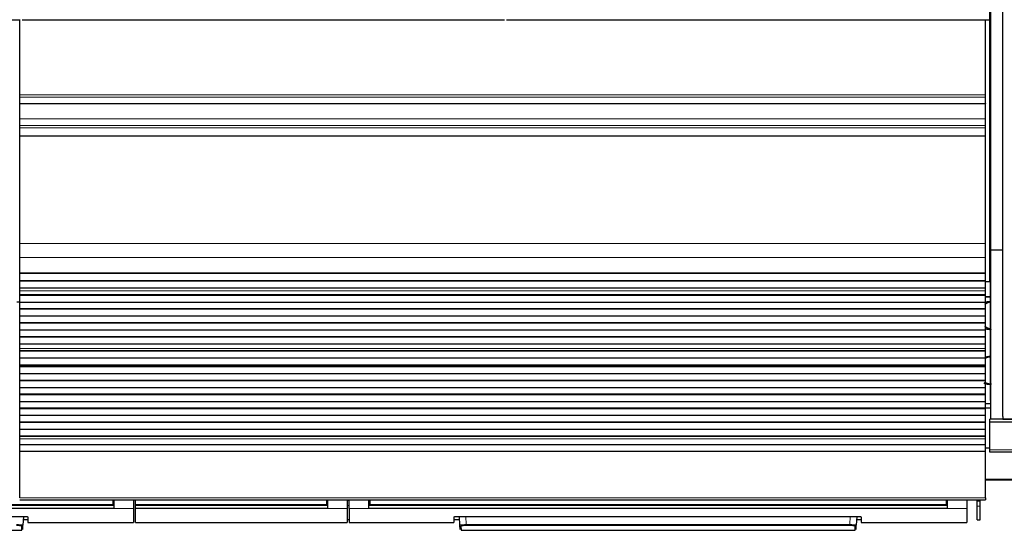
# Model space of a CAD drawing. Header units: inches. Extents: x 0 to 20790, y -12 to 14700.
# Tile 48 of 256: x 6340 to 7336, y 4408 to 4924. Entities that reach past the tile are written whole.
import ezdxf

# ---------------------------------------------------------------- set-up
doc = ezdxf.new("R2010")
doc.units = ezdxf.units.IN
doc.layers.add('1', color=7, linetype='Continuous', true_color=0xffffff)

msp = doc.modelspace()

# ---------------------------------------------------------------- linework, layer by layer
at = {"layer": '1', "color": 2, "linetype": 'Continuous', "lineweight": 25}
for p, q in [((7321.411, 4658.987), (7321.411, 4978.987)), ((7322.453, 4690.957), (7322.453, 4933.987)), ((7334.453, 4690.957), (7334.453, 4933.987)), ((5852.411, 4924.01), (6340.411, 4924.01)), ((6339.911, 4848.238), (6339.911, 4924.009)), ((6342.411, 4924.01), (6830.411, 4924.01)), ((6832.411, 4924.01), (7320.411, 4924.01)), ((7316.911, 4848.238), (7316.911, 4924.009)), ((6339.911, 4845.627), (6339.911, 4848.238)), ((6339.911, 4839.154), (6339.911, 4845.627)), ((7316.911, 4845.627), (7316.911, 4848.238)), ((7316.911, 4839.154), (7316.911, 4845.627)), ((6339.911, 4839.154), (6339.911, 4838.98)), ((6339.911, 4823.899), (6339.911, 4838.98)), ((7316.911, 4838.98), (6339.911, 4838.98)), ((7316.911, 4839.154), (7316.911, 4838.98)), ((7316.911, 4823.899), (7316.911, 4838.98)), ((6339.911, 4816.912), (6339.911, 4823.899)), ((7316.911, 4816.912), (7316.911, 4823.899)), ((6339.911, 4814.668), (6339.911, 4816.912)), ((6339.911, 4806.69), (6339.911, 4814.668)), ((7316.911, 4814.668), (7316.911, 4816.912)), ((7316.911, 4806.69), (7316.911, 4814.668)), ((6339.911, 4806.244), (6339.911, 4806.69)), ((6339.911, 4697.864), (6339.911, 4806.244)), ((7316.911, 4806.244), (7316.911, 4806.69)), ((7316.911, 4697.864), (7316.911, 4806.244)), ((6339.911, 4683.722), (6339.911, 4697.864)), ((7316.911, 4683.722), (7316.911, 4697.864)), ((6339.911, 4668.239), (6339.911, 4683.722)), ((7316.911, 4668.239), (7316.911, 4683.722)), ((7334.453, 4690.957), (7322.453, 4690.957)), ((7322.453, 4520.172), (7322.453, 4690.957)), ((7334.453, 4522.957), (7334.453, 4690.957)), ((6339.911, 4668.151), (6339.911, 4668.239)), ((6339.911, 4667.606), (6339.911, 4668.151)), ((6339.911, 4668.151), (7316.911, 4668.151)), ((6339.911, 4660.084), (6339.911, 4667.606)), ((7316.911, 4667.606), (6339.911, 4667.606)), ((7316.911, 4668.151), (7316.911, 4668.239)), ((7316.911, 4667.606), (7316.911, 4668.151)), ((7316.911, 4660.084), (7316.911, 4667.606)), ((7316.911, 4660.084), (6339.911, 4660.084)), ((6339.911, 4659.73), (6339.911, 4660.084)), ((6339.911, 4652.525), (6339.911, 4659.73)), ((7316.911, 4659.73), (6339.911, 4659.73)), ((6339.911, 4652.518), (6339.911, 4652.525)), ((7316.911, 4652.525), (6339.911, 4652.525)), ((6339.911, 4649.974), (6339.911, 4652.518)), ((7316.911, 4652.518), (6339.911, 4652.518)), ((7321.411, 4658.987), (7316.907, 4658.987)), ((7316.911, 4659.73), (7316.911, 4660.084)), ((7316.911, 4652.525), (7316.911, 4659.73)), ((7316.911, 4652.518), (7316.911, 4652.525)), ((7316.911, 4649.974), (7316.911, 4652.518)), ((7322.453, 4658.987), (7321.411, 4658.987)), ((7321.908, 4538.987), (7321.908, 4658.987)), ((6339.911, 4649.947), (6339.911, 4649.974)), ((6339.911, 4645.753), (6339.911, 4649.947)), ((6339.911, 4645.399), (6339.911, 4645.753)), ((7316.911, 4645.753), (6339.911, 4645.753)), ((6339.911, 4638.328), (6339.911, 4645.399)), ((7316.911, 4645.399), (6339.911, 4645.399)), ((7316.911, 4649.947), (7316.911, 4649.974)), ((7316.911, 4645.753), (7316.911, 4649.947)), ((7316.911, 4645.399), (7316.911, 4645.753)), ((7316.911, 4638.328), (7316.911, 4645.399)), ((7321.909, 4643.988), (7316.912, 4643.988)), ((7316.912, 4643.988), (7321.908, 4643.988)), ((6336.916, 4638.987), (6339.916, 4638.987)), ((6339.911, 4631.611), (6339.911, 4638.328)), ((7316.911, 4638.328), (6339.911, 4638.328)), ((6339.911, 4631.257), (6339.911, 4631.611)), ((7316.911, 4631.611), (6339.911, 4631.611)), ((7316.911, 4631.611), (7316.911, 4638.328)), ((7316.911, 4631.257), (7316.911, 4631.611)), ((6339.911, 4624.186), (6339.911, 4631.257)), ((7316.911, 4631.257), (6339.911, 4631.257)), ((6339.911, 4617.469), (6339.911, 4624.186)), ((7316.911, 4624.186), (6339.911, 4624.186)), ((7316.911, 4624.186), (7316.911, 4631.257)), ((7316.911, 4617.469), (7316.911, 4624.186)), ((6339.911, 4617.115), (6339.911, 4617.469)), ((7316.911, 4617.469), (6339.911, 4617.469)), ((6339.911, 4610.044), (6339.911, 4617.115)), ((7316.911, 4617.115), (6339.911, 4617.115)), ((7316.911, 4617.115), (7316.911, 4617.469)), ((7316.911, 4610.044), (7316.911, 4617.115)), ((6339.911, 4603.327), (6339.911, 4610.044)), ((7316.911, 4610.044), (6339.911, 4610.044)), ((6339.911, 4602.973), (6339.911, 4603.327)), ((7316.911, 4603.327), (6339.911, 4603.327)), ((6339.911, 4595.902), (6339.911, 4602.973)), ((7316.911, 4602.973), (6339.911, 4602.973)), ((7316.911, 4603.327), (7316.911, 4610.044)), ((7316.911, 4602.973), (7316.911, 4603.327)), ((7316.911, 4595.902), (7316.911, 4602.973)), ((6339.911, 4591.708), (6339.911, 4595.902)), ((7316.911, 4595.902), (6339.911, 4595.902)), ((6339.911, 4591.681), (6339.911, 4591.708)), ((6339.911, 4589.233), (6339.911, 4591.681)), ((7316.911, 4591.708), (7316.911, 4595.902)), ((7316.911, 4591.681), (7316.911, 4591.708)), ((7316.911, 4589.233), (7316.911, 4591.681)), ((6339.911, 4588.88), (6339.911, 4589.233)), ((7316.911, 4589.233), (6339.911, 4589.233)), ((6339.911, 4581.946), (6339.911, 4588.88)), ((7316.911, 4588.88), (6339.911, 4588.88)), ((6339.911, 4574.714), (6339.911, 4581.946)), ((7316.911, 4581.946), (6339.911, 4581.946)), ((7316.911, 4588.88), (7316.911, 4589.233)), ((7316.911, 4581.946), (7316.911, 4588.88)), ((7316.911, 4574.714), (7316.911, 4581.946)), ((6339.911, 4574.578), (6339.911, 4574.714)), ((7316.911, 4574.714), (6339.911, 4574.714)), ((6339.911, 4573.911), (6339.911, 4574.578)), ((6339.911, 4574.578), (7316.911, 4574.578)), ((6339.911, 4573.275), (6339.911, 4573.911)), ((7316.911, 4573.911), (6339.911, 4573.911)), ((6339.911, 4566.204), (6339.911, 4573.275)), ((7316.911, 4573.275), (6339.911, 4573.275)), ((7316.911, 4574.578), (7316.911, 4574.714)), ((7316.911, 4573.911), (7316.911, 4574.578)), ((7316.911, 4573.275), (7316.911, 4573.911)), ((7316.911, 4566.204), (7316.911, 4573.275)), ((6339.911, 4559.486), (6339.911, 4566.204)), ((7316.911, 4566.204), (6339.911, 4566.204)), ((7316.911, 4559.486), (7316.911, 4566.204)), ((6339.911, 4559.132), (6339.911, 4559.486)), ((7316.911, 4559.486), (6339.911, 4559.486)), ((6339.911, 4552.061), (6339.911, 4559.132)), ((7316.911, 4559.132), (6339.911, 4559.132)), ((6339.911, 4545.344), (6339.911, 4552.061)), ((7316.911, 4552.061), (6339.911, 4552.061)), ((7316.911, 4559.132), (7316.911, 4559.486)), ((7316.911, 4552.061), (7316.911, 4559.132)), ((7316.911, 4545.344), (7316.911, 4552.061)), ((6339.911, 4544.99), (6339.911, 4545.344)), ((7316.911, 4545.344), (6339.911, 4545.344)), ((6339.911, 4537.919), (6339.911, 4544.99)), ((7316.911, 4544.99), (6339.911, 4544.99)), ((7316.911, 4544.99), (7316.911, 4545.344)), ((7316.911, 4537.919), (7316.911, 4544.99)), ((6339.911, 4531.202), (6339.911, 4537.919)), ((7316.911, 4537.919), (6339.911, 4537.919)), ((7316.911, 4531.202), (7316.911, 4537.919)), ((7322.454, 4535.676), (7316.913, 4535.848)), ((7321.908, 4538.987), (7322.454, 4538.987)), ((6339.911, 4530.848), (6339.911, 4531.202)), ((7316.911, 4531.202), (6339.911, 4531.202)), ((6339.911, 4523.777), (6339.911, 4530.848)), ((7316.911, 4530.848), (6339.911, 4530.848)), ((6339.911, 4517.06), (6339.911, 4523.777)), ((7316.911, 4523.777), (6339.911, 4523.777)), ((7316.911, 4530.848), (7316.911, 4531.202)), ((7316.911, 4523.777), (7316.911, 4530.848)), ((7316.911, 4517.06), (7316.911, 4523.777)), ((7322.46, 4531.487), (7316.916, 4531.487)), ((7334.453, 4522.957), (7334.453, 4520.187)), ((6339.911, 4516.706), (6339.911, 4517.06)), ((7316.911, 4517.06), (6339.911, 4517.06)), ((6339.911, 4509.635), (6339.911, 4516.706)), ((7316.911, 4516.706), (6339.911, 4516.706)), ((7316.911, 4516.706), (7316.911, 4517.06)), ((7316.911, 4509.635), (7316.911, 4516.706)), ((7321.411, 4517.343), (7321.411, 4520.172)), ((7322.453, 4520.172), (7321.411, 4520.172)), ((7321.411, 4489.33), (7321.411, 4517.343)), ((7811.411, 4517.343), (7321.411, 4517.343)), ((7334.453, 4520.172), (7322.453, 4520.172)), ((7334.453, 4520.187), (7811.453, 4520.187)), ((7334.453, 4520.172), (7334.453, 4520.187)), ((7811.411, 4520.172), (7334.453, 4520.172)), ((6339.911, 4502.917), (6339.911, 4509.635)), ((7316.911, 4509.635), (6339.911, 4509.635)), ((6339.911, 4502.564), (6339.911, 4502.917)), ((7316.911, 4502.917), (6339.911, 4502.917)), ((6339.911, 4500.29), (6339.911, 4502.564)), ((7316.911, 4502.564), (6339.911, 4502.564)), ((7316.911, 4502.917), (7316.911, 4509.635)), ((7316.911, 4502.564), (7316.911, 4502.917)), ((7316.911, 4500.29), (7316.911, 4502.564)), ((6339.911, 4494.432), (6339.911, 4500.29)), ((6339.911, 4487.536), (6339.911, 4494.432)), ((7316.911, 4494.432), (6339.911, 4494.432)), ((7316.911, 4494.432), (7316.911, 4500.29)), ((7316.911, 4487.536), (7316.911, 4494.432)), ((6339.911, 4440.571), (6339.911, 4487.536)), ((7316.911, 4487.536), (6339.911, 4487.536)), ((7316.911, 4440.571), (7316.911, 4487.536)), ((7321.413, 4490.863), (7316.916, 4490.863)), ((7321.411, 4486.987), (7321.411, 4489.33)), ((7811.411, 4486.987), (7321.411, 4486.987)), ((7812.411, 4458.487), (7316.916, 4458.487)), ((6434.161, 4433.063), (5851.161, 4433.063)), ((6339.911, 4438.837), (7316.911, 4438.837)), ((6434.161, 4438.837), (6434.161, 4433.853)), ((6434.161, 4433.853), (6434.161, 4433.063)), ((6435.161, 4438.837), (6435.161, 4429.988)), ((6455.161, 4438.837), (6455.161, 4429.988)), ((6457.111, 4433.853), (6457.111, 4438.837)), ((6457.111, 4433.063), (6457.111, 4433.853)), ((6457.111, 4433.063), (6457.111, 4432.952)), ((6650.161, 4433.063), (6457.111, 4433.063)), ((6457.111, 4429.988), (6457.111, 4432.953)), ((6650.161, 4438.837), (6650.161, 4433.853)), ((6650.161, 4433.853), (6650.161, 4433.063)), ((6651.161, 4438.837), (6651.161, 4429.988)), ((6671.161, 4438.837), (6671.161, 4429.988)), ((6673.161, 4429.988), (6673.161, 4438.837)), ((6693.161, 4429.988), (6693.161, 4438.837)), ((6694.161, 4438.837), (6694.161, 4433.853)), ((6694.161, 4433.853), (6694.161, 4433.063)), ((7277.161, 4433.063), (6694.161, 4433.063)), ((7277.161, 4438.837), (7277.161, 4433.853)), ((7277.161, 4433.853), (7277.161, 4433.063)), ((7278.161, 4438.837), (7278.161, 4429.988)), ((7298.161, 4438.837), (7298.161, 4429.988)), ((7308.411, 4437.269), (7308.411, 4438.838)), ((7308.411, 4432.327), (7308.411, 4437.269)), ((7308.411, 4418.546), (7308.411, 4432.327)), ((7311.411, 4437.269), (7311.411, 4438.838)), ((7311.411, 4432.327), (7311.411, 4437.269)), ((7311.411, 4418.546), (7311.411, 4432.327)), ((7316.911, 4440.571), (7316.911, 4438.837)), ((6435.161, 4429.988), (5850.161, 4429.988)), ((6455.161, 4429.988), (6455.161, 4415.75)), ((6457.111, 4415.75), (6457.111, 4429.988)), ((6651.161, 4429.988), (6457.111, 4429.988)), ((6671.161, 4429.988), (6671.161, 4415.75)), ((6673.161, 4429.988), (6673.161, 4415.75)), ((7278.161, 4429.988), (6693.161, 4429.988)), ((7298.161, 4429.988), (7298.161, 4415.75)), ((5941.161, 4421.956), (6343.161, 4421.956)), ((6342.931, 4408.858), (6343.156, 4413.144)), ((6343.617, 4421.948), (6343.156, 4413.144)), ((6343.449, 4418.75), (6348.161, 4418.75)), ((6348.161, 4421.459), (6348.161, 4415.75)), ((6348.161, 4415.75), (6455.161, 4415.75)), ((6457.111, 4415.75), (6671.161, 4415.75)), ((6671.161, 4418.75), (6673.161, 4418.75)), ((6673.161, 4415.75), (6779.161, 4415.75)), ((6779.161, 4421.459), (6779.161, 4415.75)), ((6779.161, 4418.75), (6784.873, 4418.75)), ((6784.161, 4421.956), (7186.161, 4421.956)), ((6785.167, 4413.144), (6784.705, 4421.956)), ((6785.392, 4408.858), (6785.167, 4413.144)), ((7185.931, 4408.858), (7186.156, 4413.144)), ((7186.617, 4421.948), (7186.156, 4413.144)), ((7186.449, 4418.75), (7191.161, 4418.75)), ((7191.161, 4421.459), (7191.161, 4415.75)), ((7191.161, 4415.75), (7298.161, 4415.75)), ((7308.411, 4418.546), (7311.411, 4418.546)), ((5943.391, 4407.91), (6341.932, 4407.91)), ((6341.932, 4407.91), (6342.157, 4412.199)), ((6786.166, 4412.199), (6786.391, 4407.91)), ((6786.391, 4407.91), (7184.932, 4407.91)), ((7184.932, 4407.91), (7185.157, 4412.199))]:
    msp.add_line(p, q, dxfattribs=at)
at = {"layer": '1', "color": 110, "linetype": 'Continuous', "lineweight": 13}
for p, q in [((7316.911, 4848.238), (6339.911, 4848.238)), ((7316.911, 4845.627), (6339.911, 4845.627)), ((7316.911, 4839.154), (6339.911, 4839.154)), ((7316.911, 4823.899), (6339.911, 4823.899)), ((7316.911, 4816.912), (6339.911, 4816.912)), ((7316.911, 4814.668), (6339.911, 4814.668)), ((7316.911, 4806.69), (6339.911, 4806.69)), ((7316.911, 4806.244), (6339.911, 4806.244)), ((7316.911, 4697.864), (6339.911, 4697.864)), ((7316.911, 4683.722), (6339.911, 4683.722)), ((7316.911, 4668.239), (6339.911, 4668.239)), ((7316.911, 4649.974), (6339.911, 4649.974)), ((7316.911, 4649.947), (6339.911, 4649.947)), ((7316.911, 4591.708), (6339.911, 4591.708)), ((7316.911, 4591.681), (6339.911, 4591.681)), ((7316.911, 4500.29), (6339.911, 4500.29)), ((7811.411, 4489.33), (7321.411, 4489.33)), ((7812.411, 4459.572), (7316.916, 4459.572)), ((7316.911, 4440.571), (6339.911, 4440.571)), ((6435.161, 4437.863), (6434.156, 4437.863)), ((6651.161, 4437.863), (6650.161, 4437.863)), ((6673.161, 4437.863), (6671.161, 4437.863)), ((6694.167, 4437.863), (6693.161, 4437.863)), ((7278.161, 4437.863), (7277.156, 4437.863)), ((7311.411, 4437.269), (7308.411, 4437.269)), ((7311.411, 4432.327), (7308.411, 4432.327)), ((6455.161, 4429.988), (6435.161, 4429.988)), ((6671.161, 4429.988), (6651.161, 4429.988)), ((6693.161, 4429.988), (6673.161, 4429.988)), ((7298.161, 4429.988), (7278.161, 4429.988)), ((6791.197, 4421.956), (6791.633, 4413.624)), ((6791.633, 4413.624), (6791.633, 4412.68)), ((6791.633, 4413.624), (7179.69, 4413.624)), ((7179.69, 4412.68), (6791.633, 4412.68)), ((7179.69, 4413.624), (7180.126, 4421.956)), ((7179.69, 4413.624), (7179.69, 4412.68))]:
    msp.add_line(p, q, dxfattribs=at)
for centre, major_axis, start_param, end_param in [((6342.157, 4413.196), (-0.999, 0.052), 1.6229689, 3.1415927), ((6786.166, 4413.196), (0.999, 0.052), 3.1415927, 4.6602164), ((7185.157, 4413.196), (-0.999, 0.052), 1.6229689, 3.1415927)]:
    msp.add_ellipse(centre, major_axis=major_axis, ratio=0.9964159, start_param=start_param, end_param=end_param, dxfattribs=at)
at = {"layer": '1', "color": 2, "linetype": 'Continuous', "lineweight": 25}
for points, weights in [([(7316.509, 4636.578), (7317.724, 4637.488), (7319.051, 4638.189), (7320.429, 4638.654), (7321.782, 4638.907)], [0.996635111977, 0.999018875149, 1.00333366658, 1.00882032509, 1.0126935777]), ([(7322.374, 4611.255), (7320.885, 4611.476), (7319.346, 4611.951), (7317.864, 4612.719), (7316.517, 4613.741)], [1.01408759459, 1.01040368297, 1.00405964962, 0.999102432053, 0.99653286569]), ([(7316.459, 4581.806), (7317.947, 4582.672), (7319.536, 4583.243), (7321.133, 4583.502), (7322.621, 4583.519)], [0.999995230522, 1.00433138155, 1.01050583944, 1.01648889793, 1.0166100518])]:
    msp.add_rational_spline(points, weights, degree=4, dxfattribs=at)
for points, knots in [([(7321.921, 4639.038), (7321.562, 4639.016), (7320.714, 4638.954), (7319.493, 4638.844), (7318.182, 4638.616), (7317.247, 4638.352), (7316.957, 4638.257)], [0, 0, 0, 0, 0.2573947, 0.6050725, 0.8845897, 1, 1, 1, 1]), ([(7316.904, 4611.733), (7317.216, 4611.627), (7317.762, 4611.463), (7318.548, 4611.277), (7319.263, 4611.147), (7319.74, 4611.085), (7319.98, 4611.06)], [0, 0, 0, 0, 0.3031696, 0.5294977, 0.7615522, 1, 1, 1, 1]), ([(7319.98, 4611.06), (7320.028, 4611.054), (7320.377, 4611.043), (7321.329, 4611.03), (7322.069, 4611.024), (7322.282, 4611.022)], [0, 0, 0, 0, 0.451775, 0.8537494, 1, 1, 1, 1]), ([(7321.893, 4583.503), (7321.675, 4583.497), (7320.828, 4583.465), (7319.167, 4583.352), (7317.762, 4583.15), (7316.906, 4582.963)], [0, 0, 0, 0, 0.1155931, 0.4590198, 1, 1, 1, 1]), ([(7316.86, 4555.963), (7317.246, 4555.896), (7318.868, 4555.662), (7320.794, 4555.545), (7322.425, 4555.5)], [0, 0, 0, 0, 0.2493236, 1, 1, 1, 1]), ([(6343.161, 4421.956), (6343.326, 4421.956), (6343.49, 4421.955), (6343.815, 4421.952), (6344.137, 4421.947), (6344.454, 4421.939), (6344.65, 4421.933), (6344.689, 4421.932), (6344.767, 4421.929), (6344.806, 4421.928), (6344.923, 4421.923), (6344.999, 4421.92), (6345.226, 4421.911), (6345.521, 4421.897), (6345.8, 4421.88), (6346.004, 4421.866), (6346.104, 4421.859), (6346.203, 4421.852), (6346.268, 4421.847), (6346.3, 4421.844), (6346.459, 4421.831), (6346.58, 4421.82), (6346.811, 4421.797), (6347.03, 4421.773), (6347.225, 4421.746), (6347.339, 4421.729), (6347.361, 4421.726), (6347.406, 4421.719), (6347.427, 4421.716), (6347.491, 4421.705), (6347.531, 4421.698), (6347.647, 4421.676), (6347.786, 4421.647), (6347.897, 4421.617), (6347.968, 4421.594), (6347.99, 4421.586), (6348.03, 4421.57), (6348.048, 4421.563), (6348.097, 4421.539), (6348.145, 4421.507), (6348.161, 4421.475), (6348.161, 4421.459)], [0, 0, 0, 0, 0.0625, 0.0625, 0.125, 0.1875, 0.1875, 0.203125, 0.203125, 0.21875, 0.21875, 0.25, 0.25, 0.3125, 0.375, 0.375, 0.40625, 0.421875, 0.421875, 0.4375, 0.4375, 0.5, 0.5, 0.5625, 0.625, 0.625, 0.640625, 0.640625, 0.65625, 0.65625, 0.6875, 0.6875, 0.75, 0.8125, 0.8125, 0.84375, 0.84375, 0.875, 0.875, 0.9375, 1, 1, 1, 1]), ([(6779.161, 4421.459), (6779.161, 4421.475), (6779.17, 4421.491), (6779.202, 4421.523), (6779.249, 4421.554), (6779.328, 4421.585), (6779.388, 4421.605), (6779.4, 4421.609), (6779.426, 4421.616), (6779.439, 4421.62), (6779.481, 4421.632), (6779.511, 4421.639), (6779.605, 4421.662), (6779.744, 4421.691), (6779.911, 4421.719), (6780.047, 4421.739), (6780.094, 4421.746), (6780.168, 4421.755), (6780.192, 4421.759), (6780.243, 4421.765), (6780.269, 4421.768), (6780.399, 4421.784), (6780.509, 4421.796), (6780.74, 4421.82), (6780.981, 4421.842), (6781.243, 4421.861), (6781.414, 4421.873), (6781.448, 4421.875), (6781.518, 4421.879), (6781.553, 4421.882), (6781.659, 4421.888), (6781.73, 4421.892), (6781.946, 4421.904), (6782.241, 4421.918), (6782.548, 4421.929), (6782.782, 4421.936), (6782.861, 4421.938), (6783.02, 4421.942), (6783.101, 4421.944), (6783.343, 4421.949), (6783.668, 4421.954), (6783.996, 4421.956), (6784.161, 4421.956)], [0, 0, 0, 0, 0.0625, 0.0625, 0.125, 0.1875, 0.1875, 0.203125, 0.203125, 0.21875, 0.21875, 0.25, 0.25, 0.3125, 0.375, 0.375, 0.40625, 0.40625, 0.421875, 0.421875, 0.4375, 0.4375, 0.5, 0.5, 0.5625, 0.625, 0.625, 0.640625, 0.640625, 0.65625, 0.65625, 0.6875, 0.6875, 0.75, 0.8125, 0.8125, 0.84375, 0.84375, 0.875, 0.875, 0.9375, 1, 1, 1, 1]), ([(7186.161, 4421.956), (7186.326, 4421.956), (7186.49, 4421.955), (7186.815, 4421.952), (7187.137, 4421.947), (7187.454, 4421.939), (7187.65, 4421.933), (7187.689, 4421.932), (7187.767, 4421.929), (7187.806, 4421.928), (7187.923, 4421.923), (7187.999, 4421.92), (7188.226, 4421.911), (7188.521, 4421.897), (7188.8, 4421.88), (7189.004, 4421.866), (7189.104, 4421.859), (7189.203, 4421.852), (7189.268, 4421.847), (7189.3, 4421.844), (7189.459, 4421.831), (7189.58, 4421.82), (7189.811, 4421.797), (7190.03, 4421.773), (7190.225, 4421.746), (7190.339, 4421.729), (7190.361, 4421.726), (7190.406, 4421.719), (7190.427, 4421.716), (7190.491, 4421.705), (7190.531, 4421.698), (7190.647, 4421.676), (7190.786, 4421.647), (7190.897, 4421.617), (7190.968, 4421.594), (7190.99, 4421.586), (7191.03, 4421.57), (7191.048, 4421.563), (7191.097, 4421.539), (7191.145, 4421.507), (7191.161, 4421.475), (7191.161, 4421.459)], [0, 0, 0, 0, 0.0625, 0.0625, 0.125, 0.1875, 0.1875, 0.203125, 0.203125, 0.21875, 0.21875, 0.25, 0.25, 0.3125, 0.375, 0.375, 0.40625, 0.421875, 0.421875, 0.4375, 0.4375, 0.5, 0.5, 0.5625, 0.625, 0.625, 0.640625, 0.640625, 0.65625, 0.65625, 0.6875, 0.6875, 0.75, 0.8125, 0.8125, 0.84375, 0.84375, 0.875, 0.875, 0.9375, 1, 1, 1, 1])]:
    msp.add_open_spline(points, degree=3, knots=knots, dxfattribs=at)
for points, weights, knots in [([(7322.483, 4611.043), (7322.212, 4611.022), (7321.943, 4611.009), (7321.676, 4611.002), (7320.602, 4611.002), (7319.764, 4611.064), (7318.911, 4611.199), (7318.059, 4611.409)], [1.01572311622, 1.01614239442, 1.01644646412, 1.01661171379, 1.01661171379, 1.01505509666, 1.01270596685, 1.0100783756], [0, 0, 0, 0, 0, 0.2457505, 0.2457505, 0.2457505, 1, 1, 1, 1, 1]), ([(7322.483, 4611.028), (7322.212, 4611.007), (7321.943, 4610.993), (7321.676, 4610.987), (7321.056, 4610.987), (7320.693, 4610.999), (7320.327, 4611.024), (7319.958, 4611.062)], [1.01572311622, 1.01614239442, 1.01644646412, 1.01661171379, 1.01661171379, 1.0163092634, 1.01576980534, 1.01504934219], [0, 0, 0, 0, 0, 0.4250125, 0.4250125, 0.4250125, 1, 1, 1, 1, 1]), ([(7322.878, 4555.769), (7322.193, 4555.629), (7321.512, 4555.537), (7320.841, 4555.49), (7319.003, 4555.475), (7317.754, 4555.598), (7316.487, 4555.886), (7315.246, 4556.341)], [1.01203585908, 1.01397604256, 1.01559962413, 1.01661171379, 1.01661171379, 1.01327847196, 1.00900629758, 1.00504292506], [0, 0, 0, 0, 0, 0.3552676, 0.3552676, 0.3552676, 1, 1, 1, 1, 1]), ([(7322.95, 4555.521), (7322.94, 4555.521), (7322.929, 4555.521), (7322.919, 4555.521), (7321.187, 4555.507), (7319.311, 4555.813), (7317.461, 4556.554), (7315.781, 4557.681)], [1.01660995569, 1.01661083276, 1.01661141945, 1.01661171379, 1.01661171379, 1.00865221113, 1.00156825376, 0.99765695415], [0, 0, 0, 0, 0, 0.0060443, 0.0060443, 0.0060443, 1, 1, 1, 1, 1]), ([(7323.056, 4555.685), (7322.327, 4555.526), (7321.6, 4555.422), (7320.885, 4555.369), (7319.345, 4555.356), (7318.469, 4555.417), (7317.577, 4555.556), (7316.685, 4555.778)], [1.01153209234, 1.01365715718, 1.01546603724, 1.01661171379, 1.01661171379, 1.01491658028, 1.0123946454, 1.00961770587], [0, 0, 0, 0, 0, 0.4511852, 0.4511852, 0.4511852, 1, 1, 1, 1, 1])]:
    msp.add_rational_spline(points, weights, degree=4, knots=knots, dxfattribs=at)
for points in [[(6435.161, 4432.953), (5850.161, 4432.953)], [(6651.161, 4432.953), (6457.111, 4432.953)], [(7278.161, 4432.953), (6693.161, 4432.953)]]:
    msp.add_open_spline(points, degree=1, dxfattribs=at)
at = {"layer": '1', "color": 110, "linetype": 'Continuous', "lineweight": 13}
for points, degree in [([(6434.161, 4433.853), (5851.161, 4433.853)], 1), ([(6650.161, 4433.853), (6457.111, 4433.853)], 1), ([(6671.161, 4432.952), (6671.828, 4432.952), (6672.495, 4432.952), (6673.161, 4432.952)], 3), ([(7277.161, 4433.853), (6694.161, 4433.853)], 1)]:
    msp.add_open_spline(points, degree=degree, dxfattribs=at)
for points, knots in [([(6343.156, 4413.144), (6343.156, 4413.157), (6343.137, 4413.185), (6343.076, 4413.212), (6343.025, 4413.23), (6343.014, 4413.233), (6342.991, 4413.24), (6342.954, 4413.251), (6342.913, 4413.261), (6342.822, 4413.281), (6342.681, 4413.309), (6342.502, 4413.335), (6342.353, 4413.355), (6342.301, 4413.361), (6342.219, 4413.371), (6342.191, 4413.374), (6342.134, 4413.381), (6342.106, 4413.384), (6341.959, 4413.4), (6341.708, 4413.424), (6341.425, 4413.448), (6341.201, 4413.464), (6341.125, 4413.47), (6341.007, 4413.478), (6340.967, 4413.481), (6340.886, 4413.486), (6340.845, 4413.489), (6340.639, 4413.502), (6340.468, 4413.512), (6340.117, 4413.531), (6339.936, 4413.539), (6339.563, 4413.556), (6339.371, 4413.563), (6339.125, 4413.572), (6339.075, 4413.574), (6338.975, 4413.578), (6338.925, 4413.579), (6338.774, 4413.584), (6338.673, 4413.587), (6338.368, 4413.596), (6337.957, 4413.606), (6337.539, 4413.614), (6337.117, 4413.62), (6336.904, 4413.622), (6336.69, 4413.624)], [0, 0, 0, 0, 0.0625, 0.125, 0.125, 0.140625, 0.140625, 0.15625, 0.1875, 0.1875, 0.25, 0.3125, 0.3125, 0.34375, 0.34375, 0.359375, 0.359375, 0.375, 0.375, 0.4375, 0.5, 0.5, 0.53125, 0.53125, 0.546875, 0.546875, 0.5625, 0.5625, 0.625, 0.625, 0.6875, 0.6875, 0.75, 0.75, 0.765625, 0.765625, 0.78125, 0.78125, 0.8125, 0.8125, 0.875, 0.9375, 0.9375, 1, 1, 1, 1]), ([(6336.69, 4412.68), (6336.781, 4412.68), (6336.872, 4412.68), (6337.053, 4412.679), (6337.143, 4412.679), (6337.411, 4412.676), (6337.766, 4412.672), (6338.114, 4412.664), (6338.373, 4412.657), (6338.458, 4412.654), (6338.586, 4412.65), (6338.629, 4412.649), (6338.714, 4412.646), (6338.756, 4412.644), (6338.964, 4412.636), (6339.126, 4412.63), (6339.442, 4412.614), (6339.595, 4412.606), (6339.892, 4412.588), (6340.036, 4412.579), (6340.211, 4412.566), (6340.245, 4412.563), (6340.314, 4412.558), (6340.415, 4412.55), (6340.512, 4412.542), (6340.701, 4412.525), (6340.939, 4412.502), (6341.151, 4412.476), (6341.275, 4412.46), (6341.299, 4412.456), (6341.347, 4412.45), (6341.37, 4412.446), (6341.439, 4412.436), (6341.483, 4412.429), (6341.608, 4412.408), (6341.759, 4412.38), (6341.877, 4412.351), (6341.954, 4412.329), (6341.977, 4412.321), (6342.009, 4412.31), (6342.02, 4412.306), (6342.039, 4412.299), (6342.048, 4412.295), (6342.091, 4412.276), (6342.142, 4412.245), (6342.158, 4412.215), (6342.157, 4412.199)], [0, 0, 0, 0, 0.03125, 0.03125, 0.0625, 0.0625, 0.125, 0.1875, 0.1875, 0.21875, 0.21875, 0.234375, 0.234375, 0.25, 0.25, 0.3125, 0.3125, 0.375, 0.375, 0.4375, 0.4375, 0.453125, 0.453125, 0.46875, 0.5, 0.5, 0.5625, 0.625, 0.625, 0.640625, 0.640625, 0.65625, 0.65625, 0.6875, 0.6875, 0.75, 0.8125, 0.8125, 0.84375, 0.84375, 0.859375, 0.859375, 0.875, 0.875, 0.9375, 1, 1, 1, 1]), ([(6791.633, 4413.624), (6791.418, 4413.622), (6790.991, 4413.618), (6790.568, 4413.61), (6790.305, 4413.604), (6790.253, 4413.603), (6790.148, 4413.601), (6789.993, 4413.597), (6789.839, 4413.593), (6789.535, 4413.584), (6789.137, 4413.571), (6788.754, 4413.556), (6788.519, 4413.545), (6788.473, 4413.543), (6788.38, 4413.539), (6788.334, 4413.537), (6788.196, 4413.53), (6788.106, 4413.525), (6787.842, 4413.511), (6787.503, 4413.491), (6787.191, 4413.47), (6786.967, 4413.453), (6786.895, 4413.447), (6786.788, 4413.438), (6786.753, 4413.435), (6786.684, 4413.429), (6786.649, 4413.426), (6786.481, 4413.411), (6786.355, 4413.399), (6786.123, 4413.374), (6785.908, 4413.348), (6785.729, 4413.321), (6785.629, 4413.304), (6785.609, 4413.301), (6785.571, 4413.294), (6785.553, 4413.291), (6785.5, 4413.281), (6785.467, 4413.274), (6785.376, 4413.253), (6785.276, 4413.226), (6785.216, 4413.198), (6785.176, 4413.171), (6785.167, 4413.157), (6785.167, 4413.144)], [0, 0, 0, 0, 0.0625, 0.125, 0.125, 0.140625, 0.140625, 0.15625, 0.1875, 0.1875, 0.25, 0.3125, 0.3125, 0.328125, 0.328125, 0.34375, 0.34375, 0.375, 0.375, 0.4375, 0.5, 0.5, 0.53125, 0.53125, 0.546875, 0.546875, 0.5625, 0.5625, 0.625, 0.625, 0.6875, 0.75, 0.75, 0.765625, 0.765625, 0.78125, 0.78125, 0.8125, 0.8125, 0.875, 0.9375, 0.9375, 1, 1, 1, 1]), ([(6791.633, 4412.68), (6791.451, 4412.68), (6791.089, 4412.679), (6790.731, 4412.674), (6790.508, 4412.67), (6790.464, 4412.669), (6790.375, 4412.667), (6790.331, 4412.666), (6790.2, 4412.663), (6790.113, 4412.661), (6789.855, 4412.654), (6789.518, 4412.643), (6789.194, 4412.629), (6788.996, 4412.62), (6788.956, 4412.618), (6788.878, 4412.614), (6788.839, 4412.612), (6788.722, 4412.606), (6788.646, 4412.601), (6788.422, 4412.588), (6788.135, 4412.569), (6787.872, 4412.547), (6787.683, 4412.53), (6787.591, 4412.522), (6787.502, 4412.513), (6787.443, 4412.507), (6787.414, 4412.504), (6787.272, 4412.488), (6787.166, 4412.475), (6786.97, 4412.449), (6786.789, 4412.422), (6786.638, 4412.394), (6786.553, 4412.376), (6786.537, 4412.372), (6786.505, 4412.365), (6786.49, 4412.361), (6786.445, 4412.35), (6786.417, 4412.343), (6786.341, 4412.321), (6786.257, 4412.291), (6786.206, 4412.261), (6786.182, 4412.238), (6786.172, 4412.226), (6786.168, 4412.215), (6786.166, 4412.207), (6786.166, 4412.203), (6786.166, 4412.199)], [0, 0, 0, 0, 0.0625, 0.125, 0.125, 0.140625, 0.140625, 0.15625, 0.15625, 0.1875, 0.1875, 0.25, 0.3125, 0.3125, 0.328125, 0.328125, 0.34375, 0.34375, 0.375, 0.375, 0.4375, 0.5, 0.5, 0.53125, 0.546875, 0.546875, 0.5625, 0.5625, 0.625, 0.625, 0.6875, 0.75, 0.75, 0.765625, 0.765625, 0.78125, 0.78125, 0.8125, 0.8125, 0.875, 0.9375, 0.9375, 0.96875, 0.984375, 0.984375, 1, 1, 1, 1]), ([(7186.156, 4413.144), (7186.156, 4413.157), (7186.137, 4413.185), (7186.076, 4413.212), (7186.025, 4413.23), (7186.014, 4413.233), (7185.991, 4413.24), (7185.954, 4413.251), (7185.913, 4413.261), (7185.822, 4413.281), (7185.681, 4413.309), (7185.502, 4413.335), (7185.353, 4413.355), (7185.301, 4413.361), (7185.219, 4413.371), (7185.191, 4413.374), (7185.134, 4413.381), (7185.106, 4413.384), (7184.959, 4413.4), (7184.708, 4413.424), (7184.425, 4413.448), (7184.201, 4413.464), (7184.125, 4413.47), (7184.007, 4413.478), (7183.967, 4413.481), (7183.886, 4413.486), (7183.845, 4413.489), (7183.639, 4413.502), (7183.468, 4413.512), (7183.117, 4413.531), (7182.936, 4413.539), (7182.563, 4413.556), (7182.371, 4413.563), (7182.125, 4413.572), (7182.075, 4413.574), (7181.975, 4413.578), (7181.925, 4413.579), (7181.774, 4413.584), (7181.673, 4413.587), (7181.368, 4413.596), (7180.957, 4413.606), (7180.539, 4413.614), (7180.117, 4413.62), (7179.904, 4413.622), (7179.69, 4413.624)], [0, 0, 0, 0, 0.0625, 0.125, 0.125, 0.140625, 0.140625, 0.15625, 0.1875, 0.1875, 0.25, 0.3125, 0.3125, 0.34375, 0.34375, 0.359375, 0.359375, 0.375, 0.375, 0.4375, 0.5, 0.5, 0.53125, 0.53125, 0.546875, 0.546875, 0.5625, 0.5625, 0.625, 0.625, 0.6875, 0.6875, 0.75, 0.75, 0.765625, 0.765625, 0.78125, 0.78125, 0.8125, 0.8125, 0.875, 0.9375, 0.9375, 1, 1, 1, 1]), ([(7179.69, 4412.68), (7179.781, 4412.68), (7179.872, 4412.68), (7180.053, 4412.679), (7180.143, 4412.679), (7180.411, 4412.676), (7180.766, 4412.672), (7181.114, 4412.664), (7181.373, 4412.657), (7181.458, 4412.654), (7181.586, 4412.65), (7181.629, 4412.649), (7181.714, 4412.646), (7181.756, 4412.644), (7181.964, 4412.636), (7182.126, 4412.63), (7182.442, 4412.614), (7182.595, 4412.606), (7182.892, 4412.588), (7183.036, 4412.579), (7183.211, 4412.566), (7183.245, 4412.563), (7183.314, 4412.558), (7183.415, 4412.55), (7183.512, 4412.542), (7183.701, 4412.525), (7183.939, 4412.502), (7184.151, 4412.476), (7184.275, 4412.46), (7184.299, 4412.456), (7184.347, 4412.45), (7184.37, 4412.446), (7184.439, 4412.436), (7184.483, 4412.429), (7184.608, 4412.408), (7184.759, 4412.38), (7184.877, 4412.351), (7184.954, 4412.329), (7184.977, 4412.321), (7185.009, 4412.31), (7185.02, 4412.306), (7185.039, 4412.299), (7185.048, 4412.295), (7185.091, 4412.276), (7185.142, 4412.245), (7185.158, 4412.215), (7185.157, 4412.199)], [0, 0, 0, 0, 0.03125, 0.03125, 0.0625, 0.0625, 0.125, 0.1875, 0.1875, 0.21875, 0.21875, 0.234375, 0.234375, 0.25, 0.25, 0.3125, 0.3125, 0.375, 0.375, 0.4375, 0.4375, 0.453125, 0.453125, 0.46875, 0.5, 0.5, 0.5625, 0.625, 0.625, 0.640625, 0.640625, 0.65625, 0.65625, 0.6875, 0.6875, 0.75, 0.8125, 0.8125, 0.84375, 0.84375, 0.859375, 0.859375, 0.875, 0.875, 0.9375, 1, 1, 1, 1])]:
    msp.add_open_spline(points, degree=3, knots=knots, dxfattribs=at)

doc.saveas('drawing.dxf')
